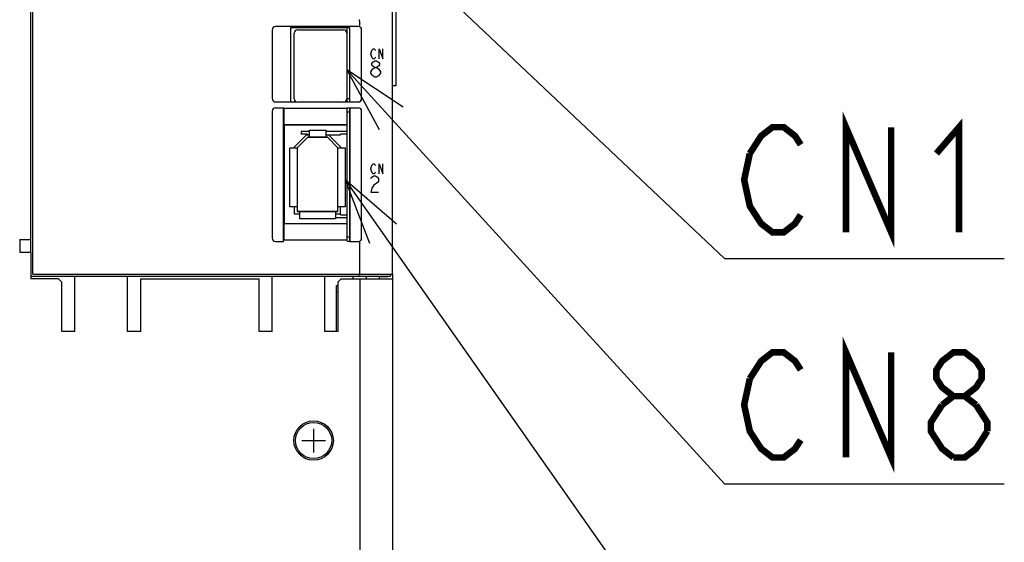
# Model space of a CAD drawing. Header units: millimetres. Extents: x 159 to 2039, y 158 to 1386.
# Tile 12 of 34: x 1242 to 1392, y 814 to 893. Entities that reach past the tile are written whole.
import ezdxf

# ---------------------------------------------------------------- set-up
doc = ezdxf.new("R2010")
doc.units = ezdxf.units.MM
doc.header["$LTSCALE"] = 115.5
doc.layers.get('0').update_dxf_attribs({"linetype": 'CONTINUOUS'})
for name, color, linetype in [('ALL_AXIS', 7, 'CONTINUOUS'), ('ALL_CURVE', 7, 'CONTINUOUS'), ('ALL_FEATURES', 7, 'CONTINUOUS'), ('ALL_NOTE', 7, 'CONTINUOUS')]:
    doc.layers.add(name, color=color, linetype=linetype)

msp = doc.modelspace()

# ---------------------------------------------------------------- linework, layer by layer
at = {"color": 7, "linetype": 'CONTINUOUS'}
for p, q in [((1286.35, 876.05), (1285.08, 876.05)), ((1292.1, 876.05), (1288.85, 876.05)), ((1292.1, 875.65), (1291.1, 875.65)), ((1290.3, 862.95), (1292.1, 862.95)), ((1291.1, 863.35), (1292.1, 863.35))]:
    msp.add_line(p, q, dxfattribs=at)
at = {"color": 2, "linetype": 'CONTINUOUS'}
msp.add_line((1294, 853.6), (1294, 803.7), dxfattribs=at)
at = {"layer": 'ALL_AXIS', "color": 7, "linetype": 'CONTINUOUS'}
for p, q in [((1244.3, 854.3), (1244.3, 1016)), ((1244, 857.6), (1244, 1003)), ((1299, 854.3), (1299, 995.3883)), ((1284.05, 881), (1284.05, 891)), ((1284.55, 891.5), (1291.55, 891.5)), ((1292.05, 891), (1292.05, 881)), ((1292.1, 890.905), (1292.05, 890.905)), ((1292.1, 880.55), (1292.1, 891.8)), ((1291.55, 880.5), (1284.55, 880.5)), ((1292.1, 881.095), (1292.05, 881.095)), ((1292.1, 881.05), (1292.5, 881.05)), ((1292.1, 860), (1292.1, 879.6024)), ((1292.1, 879.05), (1292.5, 879.05)), ((1292.1, 860), (1292.5, 860)), ((1294, 854.3), (1294, 858.9179)), ((1244, 854), (1298.7, 854)), ((1244.3, 854.3), (1299, 854.3)), ((1293.9422, 854), (1293.9422, 854.3)), ((1298.7, 854.3), (1298.7, 854))]:
    msp.add_line(p, q, dxfattribs=at)
for radius in [3, 2.75]:
    msp.add_circle((1287, 829), radius, dxfattribs=at)
for centre, start, end in [((1284.55, 891), 90, 180), ((1291.55, 891), 0, 90), ((1284.55, 881), 180, 270), ((1291.55, 881), 270, 360)]:
    msp.add_arc(centre, 0.5, start, end, dxfattribs=at)
at = {"layer": 'ALL_CURVE', "color": 4, "linetype": 'CONTINUOUS'}
for p, q in [((1295.7052, 887.85), (1295.7749, 888.225)), ((1295.7749, 888.225), (1295.9142, 888.475)), ((1295.9142, 888.475), (1296.0534, 888.6)), ((1296.0534, 888.6), (1296.1927, 888.6)), ((1296.1927, 888.6), (1296.332, 888.475)), ((1296.332, 888.475), (1296.4016, 888.35)), ((1296.9587, 887.1), (1296.9587, 888.6)), ((1296.9587, 888.6), (1297.5158, 887.1)), ((1297.5158, 887.1), (1297.5158, 888.6)), ((1295.7749, 887.475), (1295.7052, 887.85)), ((1295.9142, 887.225), (1295.7749, 887.475)), ((1295.8503, 886.3833), (1295.9954, 886.5917)), ((1296.0534, 887.1), (1295.9142, 887.225)), ((1295.9954, 886.5917), (1296.2855, 886.8)), ((1296.1927, 887.1), (1296.0534, 887.1)), ((1296.332, 887.225), (1296.1927, 887.1)), ((1296.2855, 886.8), (1296.5757, 886.8)), ((1296.4016, 887.35), (1296.332, 887.225)), ((1296.5757, 886.8), (1296.8658, 886.5917)), ((1296.8658, 886.5917), (1297.0109, 886.3833)), ((1295.7052, 885.1333), (1295.9954, 885.55)), ((1295.7052, 884.925), (1295.7052, 885.1333)), ((1295.9954, 884.5083), (1295.7052, 884.925)), ((1295.8503, 886.175), (1295.8503, 886.3833)), ((1295.9954, 885.9667), (1295.8503, 886.175)), ((1296.2855, 885.7583), (1295.9954, 885.9667)), ((1295.9954, 885.55), (1296.2855, 885.7583)), ((1296.2855, 885.7583), (1296.5757, 885.7583)), ((1296.8658, 885.9667), (1296.5757, 885.7583)), ((1296.5757, 885.7583), (1296.8658, 885.55)), ((1297.0109, 886.175), (1296.8658, 885.9667)), ((1296.8658, 885.55), (1297.156, 885.1333)), ((1297.156, 884.925), (1296.8658, 884.5083)), ((1297.0109, 886.3833), (1297.0109, 886.175)), ((1297.156, 885.1333), (1297.156, 884.925)), ((1296.2855, 884.3), (1295.9954, 884.5083)), ((1296.5757, 884.3), (1296.2855, 884.3)), ((1296.8658, 884.5083), (1296.5757, 884.3)), ((1295.7052, 870.35), (1295.7749, 870.725)), ((1295.7749, 869.975), (1295.7052, 870.35)), ((1295.7749, 870.725), (1295.9142, 870.975)), ((1295.9142, 869.725), (1295.7749, 869.975)), ((1295.9142, 870.975), (1296.0534, 871.1)), ((1296.0534, 871.1), (1296.1927, 871.1)), ((1296.1927, 871.1), (1296.332, 870.975)), ((1296.332, 870.975), (1296.4016, 870.85)), ((1296.9587, 869.6), (1296.9587, 871.1)), ((1296.9587, 871.1), (1297.5158, 869.6)), ((1297.5158, 869.6), (1297.5158, 871.1)), ((1295.7052, 868.8833), (1295.8503, 869.0917)), ((1295.8503, 869.0917), (1296.1405, 869.3)), ((1296.0534, 869.6), (1295.9142, 869.725)), ((1296.1927, 869.6), (1296.0534, 869.6)), ((1296.1405, 869.3), (1296.4306, 869.3)), ((1296.332, 869.725), (1296.1927, 869.6)), ((1296.4016, 869.85), (1296.332, 869.725)), ((1296.4306, 869.3), (1296.7208, 869.0917)), ((1296.7208, 869.0917), (1296.8658, 868.8833)), ((1296.8658, 868.4667), (1296.7208, 868.2583)), ((1296.8658, 868.8833), (1296.8658, 868.4667)), ((1295.8503, 867.425), (1295.7052, 866.8)), ((1296.1405, 867.8417), (1295.8503, 867.425)), ((1296.7208, 868.2583), (1296.1405, 867.8417)), ((1295.7052, 866.8), (1296.8658, 866.8))]:
    msp.add_line(p, q, dxfattribs=at)
at = {"layer": 'ALL_CURVE', "color": 40, "linetype": 'CONTINUOUS'}
for p, q in [((1284.5, 873.55), (1286.1, 875.15)), ((1286.1, 875.15), (1289.1, 875.15)), ((1289.1, 875.15), (1290.7, 873.55)), ((1284.5, 873.55), (1284.5, 863.85)), ((1290.7, 863.85), (1290.7, 873.55)), ((1290.7, 863.85), (1284.5, 863.85)), ((1287, 830.8), (1287, 827.2)), ((1285.2, 829), (1288.8, 829))]:
    msp.add_line(p, q, dxfattribs=at)
at = {"layer": 'ALL_FEATURES', "color": 7, "linetype": 'CONTINUOUS'}
for p, q in [((1299.5, 897), (1299.5, 883)), ((1294, 892.4655), (1294, 892.717)), ((1280.7, 891.5044), (1280.7, 881.0315)), ((1293.8044, 892), (1281.1956, 892)), ((1292.5175, 891.8175), (1283.4825, 891.8175)), ((1283.4825, 891.8175), (1283.4825, 880.5325)), ((1283.4825, 891.8175), (1283.5, 891.8)), ((1292.5, 891.8), (1283.5, 891.8)), ((1283.5, 891.8), (1283.5, 880.55)), ((1292.5175, 891.8175), (1292.5, 891.8)), ((1292.5, 880.55), (1292.5, 891.8)), ((1292.5175, 880.5325), (1292.5175, 891.8175)), ((1294.3, 881.0315), (1294.3, 891.5044)), ((1292.1, 889.735), (1292.05, 889.735)), ((1292.1, 886.32), (1292.05, 886.32)), ((1292.1, 885.68), (1292.05, 885.68)), ((1292.1, 882.265), (1292.05, 882.265)), ((1299.5, 883), (1299, 883)), ((1281.2033, 880.5325), (1283.4825, 880.5325)), ((1283.4825, 880.5325), (1283.5, 880.55)), ((1283.5, 880.55), (1284.3634, 880.55)), ((1291.7366, 880.55), (1292.5, 880.55)), ((1292.5175, 880.5325), (1292.5, 880.55)), ((1292.5175, 880.5325), (1293.7967, 880.5325)), ((1280.7, 879.1384), (1280.7, 859.7967)), ((1281.2033, 879.6373), (1282.4127, 879.6373)), ((1282.4127, 879.6373), (1282.4825, 879.5675)), ((1282.4127, 859.3), (1282.4127, 879.6373)), ((1282.4825, 879.5675), (1292.0476, 879.5675)), ((1282.4825, 879.5675), (1282.4825, 877.0675)), ((1292.0825, 879.6024), (1292.0476, 879.5675)), ((1292.0476, 879.5675), (1292.0476, 877.0675)), ((1292.4825, 879.6024), (1292.0825, 879.6024)), ((1292.4825, 879.6024), (1292.5175, 879.6373)), ((1292.5, 879.6198), (1292.5, 859.3667)), ((1292.5175, 879.6373), (1293.7967, 879.6373)), ((1292.5175, 859.3), (1292.5175, 879.6373)), ((1294.3, 859.7967), (1294.3, 879.1384)), ((1282.4825, 877.0675), (1292.0476, 877.0675)), ((1282.4825, 877.0675), (1282.5, 877.05)), ((1292.0302, 877.05), (1282.5, 877.05)), ((1282.5, 877.05), (1282.5, 862.05)), ((1285.08, 876.05), (1285.08, 875.65)), ((1286.35, 876.25), (1288.85, 876.25)), ((1286.35, 875.15), (1286.35, 876.25)), ((1288.85, 876.25), (1288.85, 875.15)), ((1292.0302, 877.05), (1292.0476, 877.0675)), ((1284.1, 873.7157), (1285.9343, 875.55)), ((1286.1, 875.15), (1284.5, 873.55)), ((1286.08, 875.65), (1285.08, 875.65)), ((1285.9343, 875.55), (1286.35, 875.55)), ((1286.08, 875.65), (1286.08, 875.55)), ((1289.1, 875.15), (1286.1, 875.15)), ((1288.85, 875.55), (1291.1, 875.55)), ((1290.7, 873.55), (1289.1, 875.15)), ((1289.2657, 875.55), (1291.1, 873.7157)), ((1291.1, 875.55), (1291.1, 875.65)), ((1283.4, 873.55), (1284.5, 873.55)), ((1283.4, 864.55), (1283.4, 873.55)), ((1284.1, 873.55), (1284.1, 873.7157)), ((1284.5, 873.55), (1284.5, 863.85)), ((1290.7, 873.55), (1291.8, 873.55)), ((1290.7, 863.85), (1290.7, 873.55)), ((1291.1, 873.7157), (1291.1, 873.55)), ((1291.8, 873.55), (1291.8, 864.55)), ((1284.5, 864.55), (1283.4, 864.55)), ((1284.1, 863.45), (1284.1, 864.55)), ((1291.8, 864.55), (1290.7, 864.55)), ((1291.1, 863.35), (1291.1, 864.55)), ((1284.9, 863.45), (1284.1, 863.45)), ((1284.5, 863.85), (1290.7, 863.85)), ((1284.9, 862.75), (1284.9, 863.85)), ((1290.3, 862.75), (1284.9, 862.75)), ((1290.3, 863.85), (1290.3, 862.75)), ((1291.1, 863.45), (1290.3, 863.45)), ((1282.4825, 862.0325), (1282.5, 862.05)), ((1282.4825, 862.0325), (1292.0476, 862.0325)), ((1282.4825, 862.0325), (1282.4825, 859.5667)), ((1282.5, 862.05), (1292.0302, 862.05)), ((1292.0302, 862.05), (1292.0476, 862.0325)), ((1292.0476, 862.0325), (1292.0476, 859.5667)), ((1282.4127, 859.3), (1282.4825, 859.5667)), ((1282.4825, 859.5667), (1292.0476, 859.5667)), ((1292.1, 859.3667), (1292.0476, 859.5667)), ((1281.2, 859.3), (1282.4127, 859.3)), ((1292.1, 859.3667), (1292.5, 859.3667)), ((1292.5, 859.3667), (1292.5175, 859.3)), ((1292.5175, 859.3), (1293.8, 859.3)), ((1293, 853.6), (1293, 854)), ((1295, 854), (1295, 853.6)), ((1297, 853.9406), (1298.2605, 853.9847)), ((1297, 853.6), (1297, 853.9406)), ((1290.5, 852.5998), (1290.7, 852.5998)), ((1290.5, 845.5998), (1290.5, 852.5998)), ((1290.5, 851.5998), (1290.7, 851.5998))]:
    msp.add_line(p, q, dxfattribs=at)
at = {"layer": 'ALL_FEATURES', "color": 3, "linetype": 'CONTINUOUS'}
for p, q in [((1242.3, 859.6), (1244, 859.6)), ((1242.3, 859.6), (1242.3, 857.6)), ((1244, 857.6), (1242.3, 857.6)), ((1244, 857.6), (1244, 853.6)), ((1248.2, 853.6), (1244, 853.6)), ((1248.7, 853.1), (1248.2, 853.6)), ((1250.7, 845.6), (1250.7, 854)), ((1258.7, 845.6), (1258.7, 854)), ((1260.7, 853.6), (1278.7, 853.6)), ((1260.7, 845.6), (1260.7, 853.6)), ((1278.7, 845.6), (1278.7, 853.6)), ((1280.7, 845.6), (1280.7, 854)), ((1288.7, 845.6), (1288.7, 854)), ((1291.2, 853.6), (1290.7, 853.1)), ((1291.2, 853.6), (1299, 853.6)), ((1299, 854.3), (1299, 803.2)), ((1248.7, 845.6), (1248.7, 853.1)), ((1290.7, 853.1), (1290.7, 845.6)), ((1250.7, 845.6), (1248.7, 845.6)), ((1260.7, 845.6), (1258.7, 845.6)), ((1280.7, 845.6), (1278.7, 845.6)), ((1290.7, 845.6), (1288.7, 845.6))]:
    msp.add_line(p, q, dxfattribs=at)
at = {"layer": 'ALL_FEATURES', "color": 7, "linetype": 'CONTINUOUS'}
for centre, major_axis, ratio, start_param, end_param in [((1281.2044, 891.4956), (0.3598, -0.3598), 0.98268267, 2.36492856, 3.91825675), ((1293.7956, 891.4956), (-0.3598, -0.3598), 0.98268267, 2.36492856, 3.91825675), ((1281.2044, 881.0326), (-0.5002, -0.0655), 0.99107957, -0.12902442, 1.43946533), ((1293.7956, 881.0326), (-0.5002, 0.0655), 0.99107957, 1.70212732, 3.27061707), ((1281.2044, 879.1372), (0.5002, -0.0655), 0.99107957, 1.70212732, 3.27061707), ((1293.7956, 879.1372), (0.5002, 0.0655), 0.99107957, -0.12902442, 1.43946533), ((1281.2044, 859.8011), (0.4522, 0.2261), 0.98907071, 2.68232631, 4.24433112), ((1293.7956, 859.8011), (-0.4522, 0.2261), 0.98907071, 2.03885418, 3.600859)]:
    msp.add_ellipse(centre, major_axis=major_axis, ratio=ratio, start_param=start_param, end_param=end_param, dxfattribs=at)
for points, knots in [([(1293.8848, 893.0207), (1293.8958, 893.0201), (1293.919, 892.988), (1293.9446, 892.9323), (1293.974, 892.8432), (1293.9901, 892.7761), (1293.9977, 892.7395)], [0, 0, 0, 0, 0.10739246, 0.32462746, 0.63600314, 1, 1, 1, 1]), ([(1294, 892.4627), (1294, 892.3962), (1293.9914, 892.3051), (1293.9676, 892.2082), (1293.9528, 892.1725), (1293.9422, 892.1653)], [0, 0, 0, 0, 0.65084052, 0.87471971, 1, 1, 1, 1]), ([(1293.9422, 859.2187), (1293.9532, 859.2149), (1293.9696, 859.1787), (1293.9928, 859.0831), (1294, 858.9882), (1294, 858.9193)], [0, 0, 0, 0, 0.11281398, 0.3325512, 1, 1, 1, 1])]:
    msp.add_open_spline(points, degree=3, knots=knots, dxfattribs=at)
msp.add_open_spline([(1294, 892.7173), (1294, 892.7247), (1293.9992, 892.7322), (1293.9977, 892.7395)], degree=3, dxfattribs=at)
at = {"layer": 'ALL_NOTE', "color": 2, "linetype": 'CONTINUOUS'}
for p, q in [((1292.5349, 910.5749), (1349.5, 856.6877)), ((1292.05, 885.435), (1349.5, 822.4243)), ((1291.8, 868.6622), (1349.5, 786.4274)), ((1349.5, 856.6877), (1350.75, 856.6877)), ((1350.75, 856.6877), (1392.03, 856.6877)), ((1349.5, 822.4243), (1350.75, 822.4243)), ((1350.75, 822.4243), (1392.03, 822.4243))]:
    msp.add_line(p, q, dxfattribs=at)
for points in [[(1300.6349, 879.7297), (1292.05, 885.435), (1296.9401, 876.361)], [(1299.5902, 861.9122), (1291.8, 868.6622), (1295.4972, 859.0403)]]:
    msp.add_lwpolyline(points, dxfattribs=at)
at = {"layer": 'ALL_NOTE', "color": 2, "linetype": 'CONTINUOUS', "const_width": 1}
for points in [[(1367.95, 860.6877), (1367.95, 876.6877), (1374.83, 860.6877), (1374.83, 876.6877)], [(1381.71, 872.6877), (1385.15, 876.6877), (1385.15, 860.6877)], [(1353.33, 872.6877), (1355.05, 875.3544), (1356.77, 876.6877), (1358.4901, 876.6877), (1360.21, 875.3544), (1361.0701, 874.021)], [(1361.0701, 863.3544), (1360.21, 862.0211), (1358.4901, 860.6877), (1356.77, 860.6877), (1355.05, 862.0211), (1354.1899, 863.3544), (1353.33, 864.6877), (1352.47, 868.6877), (1353.33, 872.6877)], [(1367.95, 826.4242), (1367.95, 842.4243), (1374.83, 826.4242), (1374.83, 842.4243)], [(1353.33, 838.4243), (1355.05, 841.0909), (1356.77, 842.4243), (1358.4901, 842.4243), (1360.21, 841.0909), (1361.0701, 839.7576)], [(1384.29, 835.7576), (1382.5699, 837.0909), (1381.71, 838.4243), (1381.71, 839.7576), (1382.5699, 841.0909), (1384.29, 842.4243), (1386.01, 842.4243), (1387.73, 841.0909), (1388.59, 839.7576), (1388.59, 838.4243), (1387.73, 837.0909), (1386.01, 835.7576)], [(1361.0701, 829.091), (1360.21, 827.7576), (1358.4901, 826.4242), (1356.77, 826.4242), (1355.05, 827.7576), (1354.1899, 829.091), (1353.33, 830.4243), (1352.47, 834.4243), (1353.33, 838.4243)], [(1382.5699, 834.4243), (1384.29, 835.7576), (1386.01, 835.7576), (1387.73, 834.4243)], [(1384.29, 826.4242), (1382.5699, 827.7576), (1381.71, 829.091), (1380.85, 830.4243), (1380.85, 831.7576), (1382.5699, 834.4243)], [(1387.73, 834.4243), (1389.4501, 831.7576), (1389.4501, 830.4243)], [(1389.4501, 830.4243), (1387.73, 827.7576), (1386.01, 826.4242), (1384.29, 826.4242)]]:
    msp.add_lwpolyline(points, dxfattribs=at)

doc.saveas('drawing.dxf')
